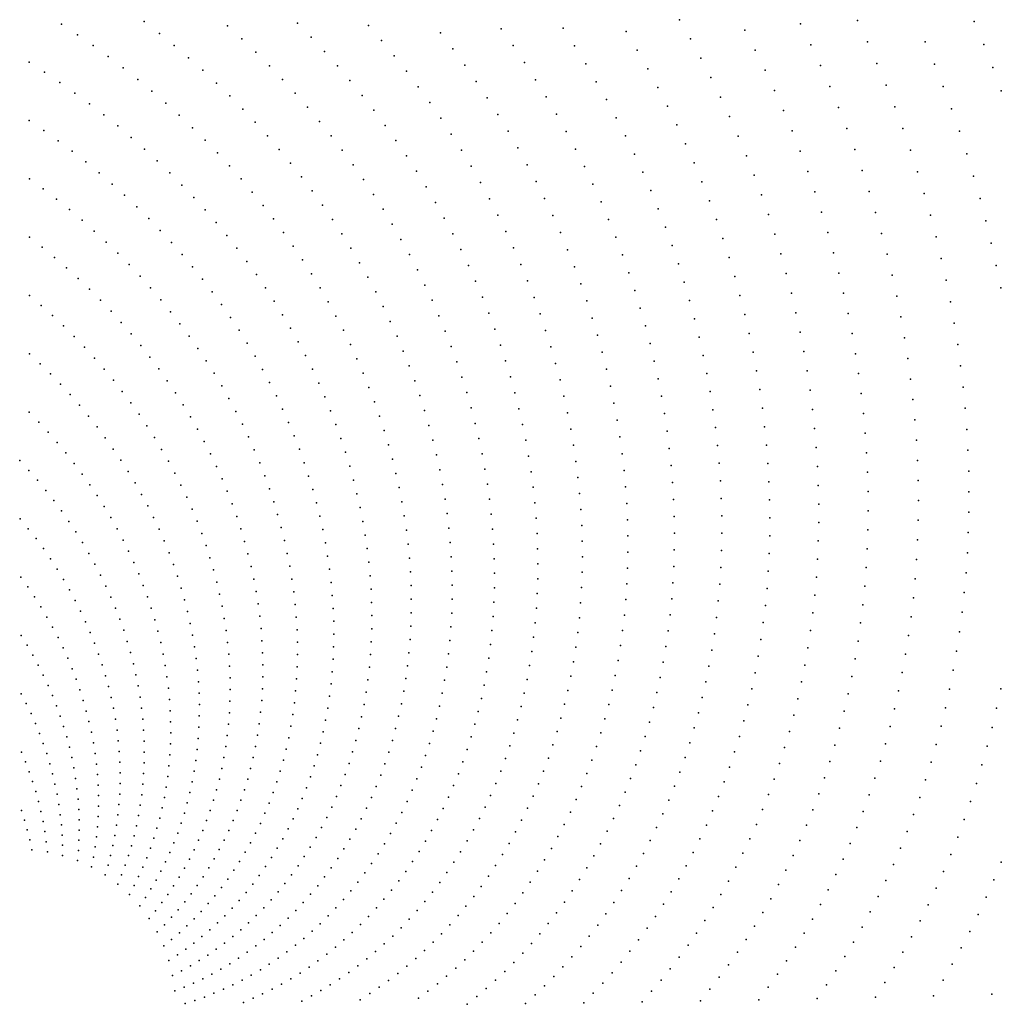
# Model space of a CAD drawing. Header units: metres. Extents: x -51 to 51, y -51 to 51.
# Tile 36 of 46: x -0.01 to 6.34, y 0.01 to 6.38. Entities that reach past the tile are written whole.
import ezdxf

# ---------------------------------------------------------------- set-up
doc = ezdxf.new("R2010")
doc.units = ezdxf.units.M
doc.layers.add('CLASS_2_GROUND', color=7, linetype='CONTINUOUS')
doc.layers.add('CLASS_3_LOW_VEGETATION', color=7, linetype='CONTINUOUS')

msp = doc.modelspace()

# ---------------------------------------------------------------- linework, layer by layer
at = {"layer": 'CLASS_2_GROUND'}
for p in [(0.798538, 6.368129, 54.18), (0.263767, 6.350525, 53.559998), (1.337623, 6.340439, 54.799999), (1.789045, 6.358093, 56.049999), (2.248551, 6.343258, 57.299999), (3.105239, 6.321498, 60.43), (3.505403, 6.324517, 62.309998), (0.367141, 6.282281, 52.93), (0.896533, 6.291443, 53.549999), (1.429925, 6.255654, 54.169998), (1.877539, 6.266787, 55.419998), (2.332767, 6.245565, 56.669998), (2.713782, 6.294951, 58.549999), (0.467911, 6.212404, 52.299999), (0.992179, 6.21328, 52.919998), (2.793256, 6.191041, 57.919998), (3.18229, 6.212362, 59.799999), (3.580088, 6.209927, 61.68), (0.566437, 6.140932, 51.669998), (1.085454, 6.133696, 52.289997), (1.519761, 6.169574, 53.539997), (1.963474, 6.174319, 54.789997), (2.414342, 6.14685, 56.039997), (0.053761, 6.104763, 51.049999), (0.66288, 6.0679, 51.039997), (1.176339, 6.052751, 51.66), (1.607111, 6.082259, 52.91), (2.046838, 6.08075, 54.16), (2.870011, 6.086253, 57.289997), (3.256558, 6.102436, 59.169998), (3.651542, 6.094857, 61.049999), (0.154711, 6.040019, 50.419998), (0.756845, 5.993402, 50.41), (1.692327, 5.993665, 52.279999), (2.127982, 5.986009, 53.529999), (2.493265, 6.047174, 55.41), (3.328039, 5.991784, 58.539997), (0.253683, 5.973616, 49.789997), (1.264995, 5.97046, 51.029999), (2.569889, 5.946441, 54.779999), (2.944042, 5.98065, 56.66), (3.720149, 5.979153, 60.419998), (4.118937, 5.941992, 62.299999), (0.350284, 5.905622, 49.16), (0.848495, 5.917478, 49.779999), (1.351218, 5.886919, 50.399998), (1.774657, 5.904051, 51.649998), (2.20616, 5.890413, 52.899998), (3.0157, 5.87411, 56.029999), (3.39673, 5.880468, 57.91), (3.785907, 5.862879, 59.789997), (0.444672, 5.836084, 48.529999), (0.937989, 5.840155, 49.149998), (1.434814, 5.802227, 49.77), (1.854458, 5.81338, 51.02), (2.643476, 5.845021, 54.149998), (4.181435, 5.820781, 61.669998), (0.537, 5.765044, 47.899998), (1.024947, 5.761544, 48.52), (2.281733, 5.793896, 52.27), (2.714387, 5.742822, 53.52), (3.084259, 5.767058, 55.399998), (3.462981, 5.76834, 57.279999), (3.848819, 5.746099, 59.16), (0.055424, 5.727732, 47.279999), (0.626891, 5.692586, 47.27), (1.109705, 5.681644, 47.889999), (1.516124, 5.716359, 49.139999), (1.931894, 5.721653, 50.389999), (2.354692, 5.696518, 51.639999), (4.241033, 5.699162, 61.039997), (0.150156, 5.66301, 46.649998), (0.714672, 5.618731, 46.639999), (1.594783, 5.629465, 48.509998), (2.006601, 5.629044, 49.759998), (2.782618, 5.639908, 52.889999), (3.150079, 5.659376, 54.77), (3.526081, 5.65588, 56.649998), (3.909229, 5.628635, 58.529999), (0.242555, 5.596746, 46.02), (0.799977, 5.543577, 46.009998), (1.191896, 5.600577, 47.259998), (1.670955, 5.541557, 47.879997), (2.4252, 5.598269, 51.009998), (3.213161, 5.551126, 54.139999), (3.586388, 5.542944, 56.02), (4.297736, 5.577199, 60.41), (0.33294, 5.528985, 45.389999), (1.271679, 5.51837, 46.629997), (2.078747, 5.535556, 49.129997), (2.492907, 5.499351, 50.379997), (2.848166, 5.536337, 52.259998), (3.966446, 5.511026, 57.899998), (4.690785, 5.500453, 62.289997), (0.420946, 5.459797, 44.759998), (0.882961, 5.467159, 45.379997), (1.349207, 5.435039, 46), (1.744794, 5.452644, 47.25), (2.14849, 5.441185, 48.5), (2.911357, 5.431995, 51.629997), (3.273504, 5.442369, 53.509998), (3.643905, 5.429593, 55.389999), (4.351881, 5.454688, 59.779999), (0.056593, 5.350701, 43.509998), (0.506723, 5.38923, 44.129997), (0.96377, 5.389506, 44.75), (1.42413, 5.350722, 45.369999), (1.815956, 5.362886, 46.619999), (2.558147, 5.399677, 49.75), (4.020824, 5.393098, 57.27), (4.740861, 5.373621, 61.66), (0.144762, 5.286018, 42.879997), (0.590412, 5.317322, 43.5), (1.042057, 5.310731, 44.119999), (2.215489, 5.346118, 47.869999), (2.620584, 5.299461, 49.119999), (2.971524, 5.327293, 51), (3.331434, 5.332963, 52.879997), (3.698636, 5.315888, 54.759998), (4.402802, 5.332219, 59.149998), (0.671665, 5.244163, 42.869999), (1.118131, 5.23083, 43.489998), (1.496767, 5.265393, 44.739998), (1.884761, 5.272237, 45.989998), (2.280067, 5.250283, 47.239998), (3.029002, 5.222118, 50.369999), (3.386295, 5.223374, 52.25), (4.072371, 5.274912, 56.639999), (4.788331, 5.24638, 61.029999), (0.230932, 5.219895, 42.25), (0.750786, 5.169767, 42.239998), (1.566781, 5.179201, 44.110001), (1.950876, 5.180867, 45.360001), (2.680542, 5.198606, 48.489998), (3.750902, 5.201663, 54.129997), (4.450849, 5.209593, 58.52), (0.314761, 5.152395, 41.619999), (0.82744, 5.094238, 41.610001), (1.191658, 5.149927, 42.860001), (2.341897, 5.153877, 46.610001), (2.7377, 5.097332, 47.860001), (3.083951, 5.116437, 49.739998), (3.438425, 5.113461, 51.619999), (4.121092, 5.156531, 56.009998), (4.832557, 5.119375, 60.399998), (0.396543, 5.083557, 40.989998), (1.262785, 5.068048, 42.23), (1.634327, 5.092159, 43.48), (2.014459, 5.08878, 44.73), (2.401138, 5.05689, 45.98), (3.800068, 5.087434, 53.5), (4.167303, 5.037761, 55.379997), (4.496028, 5.086871, 57.889999), (0.057084, 4.973672, 39.739998), (0.475945, 5.013459, 40.360001), (0.901771, 5.01761, 40.98), (1.331654, 4.985208, 41.599998), (1.699548, 5.004274, 42.849998), (2.075658, 4.995973, 44.099998), (2.79222, 4.995622, 47.23), (3.136055, 5.010497, 49.110001), (3.487979, 5.00318, 50.989998), (3.846465, 4.973035, 52.869999), (4.873879, 4.992378, 59.77), (5.215941, 5.003793, 62.279999), (0.138861, 4.909037, 39.110001), (0.553106, 4.942146, 39.73), (0.973915, 4.939911, 40.349998), (1.76213, 4.915708, 42.219997), (2.45794, 4.959311, 45.349998), (3.185481, 4.904265, 48.48), (4.210392, 4.91917, 54.75), (4.538352, 4.964115, 57.259998), (0.218482, 4.843075, 38.48), (0.628155, 4.869653, 39.099998), (1.043554, 4.861253, 39.719997), (1.397947, 4.901546, 40.969997), (2.134161, 4.902629, 43.469997), (2.511996, 4.861343, 44.719997), (2.844253, 4.893447, 46.599998), (3.534656, 4.892801, 50.360001), (3.890102, 4.858528, 52.239998), (4.578129, 4.841106, 56.629997), (4.912311, 4.86545, 59.139999), (5.253088, 4.872606, 61.649998), (0.296073, 4.775831, 37.849998), (0.700776, 4.796073, 38.469997), (1.110974, 4.781634, 39.09), (1.461957, 4.817037, 40.34), (1.822368, 4.826413, 41.59), (2.190266, 4.808679, 42.84), (2.893501, 4.79104, 45.969997), (3.232378, 4.797704, 47.849998), (3.578619, 4.782281, 49.73), (4.250683, 4.800567, 54.119999), (0.771249, 4.721423, 37.84), (1.523378, 4.731824, 39.709999), (1.879961, 4.736556, 40.959999), (2.243677, 4.714314, 42.209999), (2.563609, 4.762897, 44.09), (3.930987, 4.743971, 51.610001), (4.614771, 4.718463, 56), (4.947866, 4.738652, 58.509998), (5.287313, 4.741596, 61.02), (0.371319, 4.707378, 37.219997), (1.17587, 4.701175, 38.459999), (2.612485, 4.664187, 43.459999), (2.940262, 4.688285, 45.34), (3.276457, 4.691068, 47.219997), (3.620019, 4.671569, 49.099998), (4.28819, 4.682012, 53.489998), (0.056756, 4.59665, 35.969997), (0.444492, 4.637749, 36.59), (0.839268, 4.645802, 37.209999), (1.23838, 4.619903, 37.829998), (1.582354, 4.645925, 39.079998), (1.935056, 4.646143, 40.329998), (2.294543, 4.619528, 41.579998), (2.984254, 4.58542, 44.709999), (3.969274, 4.629305, 50.98), (4.648597, 4.595967, 55.369999), (4.980842, 4.611742, 57.879997), (5.318631, 4.610824, 60.389999), (0.132282, 4.53207, 35.34), (0.515288, 4.567023, 35.959999), (0.904967, 4.569245, 36.579998), (1.298634, 4.537836, 37.200001), (1.639019, 4.559347, 38.450001), (1.98779, 4.555172, 39.700001), (2.343004, 4.524308, 40.950001), (2.658776, 4.565195, 42.829998), (3.318015, 4.584219, 46.59), (3.658578, 4.560945, 48.469997), (4.322925, 4.563564, 52.860001), (0.205514, 4.466274, 34.709999), (0.583834, 4.495245, 35.329998), (0.968471, 4.49178, 35.950001), (1.693087, 4.472246, 37.82), (2.03788, 4.463821, 39.07), (2.702624, 4.465896, 42.200001), (3.025629, 4.482414, 44.079998), (3.356779, 4.477416, 45.959999), (4.004827, 4.514709, 50.349998), (4.679623, 4.47368, 54.739998), (5.010683, 4.485385, 57.25), (5.347061, 4.480349, 59.759998), (5.688534, 4.457592, 62.27), (0.276573, 4.399315, 34.079998), (0.650252, 4.422451, 34.700001), (1.029493, 4.413521, 35.32), (1.356346, 4.455107, 36.57), (2.388782, 4.428854, 40.32), (3.694589, 4.450244, 47.84), (4.037523, 4.400362, 49.719997), (4.355174, 4.445019, 52.23), (0.345573, 4.331236, 33.450001), (0.714254, 4.348734, 34.07), (1.088295, 4.334464, 34.689999), (1.411782, 4.371694, 35.939999), (1.744831, 4.384578, 37.189999), (2.085602, 4.372025, 38.439999), (2.432154, 4.33308, 39.689999), (2.743758, 4.366514, 41.57), (3.064528, 4.379234, 43.450001), (3.392901, 4.370619, 45.329998), (3.727788, 4.339751, 47.209999), (4.707864, 4.35166, 54.110001), (5.037699, 4.359339, 56.619999), (5.372887, 4.349904, 59.129997), (0.776096, 4.274109, 33.439999), (1.46467, 4.287739, 35.309998), (1.793979, 4.296507, 36.559998), (2.130689, 4.279968, 37.809998), (2.782455, 4.266941, 40.939999), (3.100691, 4.276124, 42.82), (4.067651, 4.286082, 49.09), (4.384402, 4.326964, 51.599998), (5.712391, 4.323366, 61.639999), (0.055901, 4.21963, 32.200001), (0.412231, 4.262111, 32.82), (1.144601, 4.25473, 34.059998), (1.51514, 4.203258, 34.68), (1.840667, 4.20804, 35.93), (2.472859, 4.237193, 39.059998), (3.426523, 4.263783, 44.700001), (3.75833, 4.229412, 46.579998), (4.410906, 4.209195, 50.969997), (4.733597, 4.229677, 53.48), (5.061906, 4.233664, 55.989998), (5.39559, 4.220203, 58.5), (0.124897, 4.155123, 31.57), (0.476794, 4.191972, 32.189999), (0.835504, 4.198678, 32.809998), (1.19854, 4.174345, 33.43), (2.173279, 4.187647, 37.18), (2.511038, 4.141177, 38.43), (2.818461, 4.167402, 40.309998), (3.134392, 4.172955, 42.189999), (3.457394, 4.157172, 44.07), (4.094961, 4.172172, 48.459999), (5.733358, 4.189607, 61.009998), (0.191867, 4.089501, 30.939999), (0.538989, 4.120902, 31.559999), (0.892599, 4.122474, 32.18), (1.250231, 4.093327, 32.799999), (1.563317, 4.11826, 34.049999), (1.885021, 4.119174, 35.299999), (2.213501, 4.095051, 36.549999), (3.786353, 4.11917, 45.950001), (4.434828, 4.091633, 50.34), (4.756318, 4.108366, 52.849998), (5.083327, 4.108417, 55.360001), (5.415466, 4.090978, 57.869999), (0.256541, 4.022829, 30.309999), (0.598932, 4.048942, 30.929998), (0.947496, 4.045526, 31.549999), (1.299416, 4.011808, 32.169998), (1.608945, 4.032897, 33.419998), (1.92679, 4.030083, 34.669998), (2.54682, 4.045011, 37.799999), (2.851917, 4.067874, 39.68), (3.165385, 4.069972, 41.559998), (3.485785, 4.050635, 43.439999), (4.119603, 4.058567, 47.829998), (5.751705, 4.056025, 60.379997), (0.31903, 3.955154, 29.679998), (0.656733, 3.976129, 30.299999), (0.999939, 3.967945, 30.92), (2.251108, 4.002371, 35.919998), (2.579966, 3.948907, 37.169998), (2.882955, 3.968324, 39.049999), (3.193814, 3.967141, 40.93), (3.81162, 4.009312, 45.32), (4.455934, 3.974607, 49.709999), (4.776312, 3.987496, 52.219997), (5.102224, 3.983345, 54.73), (5.432538, 3.962287, 57.239998), (0.379437, 3.886522, 29.049999), (0.712137, 3.902557, 29.67), (1.050166, 3.889729, 30.289999), (1.346341, 3.929769, 31.539999), (1.652274, 3.94713, 32.790001), (1.966225, 3.940708, 34.040001), (2.286354, 3.909531, 35.290001), (3.51146, 3.944441, 42.809998), (3.834395, 3.899664, 44.689999), (4.141717, 3.945197, 47.200001), (5.766953, 3.923377, 59.75), (0.054249, 3.842617, 28.43), (0.765373, 3.82824, 29.039999), (1.390761, 3.847346, 30.91), (1.693059, 3.861115, 32.16), (2.003087, 3.851223, 33.41), (2.610728, 3.852767, 36.540001), (2.911343, 3.868985, 38.419998), (3.21981, 3.864418, 40.299999), (3.534563, 3.838541, 42.18), (4.161078, 3.832372, 46.57), (4.474372, 3.858038, 49.079998), (4.793602, 3.867127, 51.59), (5.118128, 3.859128, 54.099998), (5.446827, 3.834188, 56.610001), (6.104192, 3.86703, 62.259998), (0.116972, 3.77819, 27.799999), (0.437509, 3.817008, 28.42), (1.097931, 3.810998, 29.66), (1.432796, 3.764555, 30.279999), (1.731428, 3.774859, 31.529999), (2.037506, 3.761629, 32.779999), (2.319005, 3.816723, 34.66), (2.638881, 3.756806, 35.91), (2.937332, 3.769738, 37.790001), (3.243149, 3.762058, 39.669998), (3.854456, 3.790515, 44.059998), (5.779382, 3.791371, 59.119999), (0.177428, 3.712763, 27.17), (0.493469, 3.746642, 27.789999), (0.816199, 3.753279, 28.41), (1.143352, 3.731776, 29.029999), (2.349192, 3.723937, 34.029999), (3.555224, 3.732882, 41.549999), (4.177944, 3.719896, 45.939999), (4.49028, 3.741847, 48.450001), (4.808322, 3.747166, 50.959999), (5.131312, 3.735511, 53.469997), (5.458587, 3.706404, 55.98), (6.114752, 3.730734, 61.629997), (0.235831, 3.646382, 26.539999), (0.547075, 3.675509, 27.16), (0.864725, 3.677708, 27.779999), (1.186537, 3.652086, 28.4), (1.472562, 3.681411, 29.65), (1.767497, 3.688368, 30.9), (2.069601, 3.671917, 32.149998), (2.377036, 3.631157, 33.399998), (2.664556, 3.661001, 35.279999), (2.960704, 3.670816, 37.16), (3.264081, 3.659918, 39.040001), (3.871945, 3.681806, 43.43), (5.789018, 3.660066, 58.489998), (0.291941, 3.579113, 25.91), (0.598432, 3.603649, 26.529999), (0.911057, 3.601555, 27.15), (1.22726, 3.572053, 27.769999), (1.509831, 3.598057, 29.019999), (1.801042, 3.601803, 30.269999), (2.099152, 3.582272, 31.519999), (2.981592, 3.572186, 36.529999), (3.573232, 3.627738, 40.919998), (3.88699, 3.573473, 42.799999), (4.192105, 3.608077, 45.309998), (4.503446, 3.626362, 47.82), (4.820266, 3.627964, 50.329998), (5.141802, 3.612552, 52.84), (5.467383, 3.579658, 55.349998), (6.122248, 3.595565, 61), (-0.006354, 3.528994, 25.289999), (0.345913, 3.511001, 25.279999), (0.647639, 3.5311, 25.9), (0.954967, 3.524932, 26.519999), (1.544829, 3.51446, 28.389999), (1.832292, 3.515111, 29.639999), (2.402324, 3.538584, 32.77), (2.687876, 3.565326, 34.649998), (3.282396, 3.558252, 38.41), (3.58883, 3.522945, 40.290001), (4.514121, 3.511364, 47.189999), (4.829684, 3.509282, 49.700001), (5.795887, 3.529516, 57.860001), (0.052048, 3.465609, 24.66), (0.397678, 3.442104, 24.65), (0.694524, 3.457942, 25.269999), (0.996669, 3.447836, 25.889999), (1.265741, 3.491661, 27.139999), (2.12639, 3.492619, 30.889999), (2.425287, 3.446126, 32.139999), (2.708635, 3.470001, 34.02), (3.000119, 3.473814, 35.899998), (3.298229, 3.457018, 37.779999), (3.899393, 3.465808, 42.169998), (4.203701, 3.496844, 44.68), (5.149623, 3.490305, 52.209999), (5.473475, 3.453672, 54.719997), (6.126943, 3.461206, 60.369999), (0.108316, 3.401276, 24.029999), (0.739083, 3.384236, 24.639999), (1.301766, 3.411042, 26.51), (1.577343, 3.430768, 27.76), (1.861038, 3.42846, 29.01), (2.151111, 3.403146, 30.26), (2.727063, 3.374915, 33.389999), (3.016089, 3.375936, 35.27), (3.601821, 3.418778, 39.66), (4.212861, 3.386123, 44.049999), (4.52211, 3.397184, 46.559998), (4.836382, 3.391469, 49.07), (5.800228, 3.399425, 57.23), (0.162436, 3.336048, 23.4), (0.447225, 3.372476, 24.019999), (1.035948, 3.370384, 25.26), (1.335445, 3.330215, 25.879999), (1.607488, 3.346992, 27.129999), (1.887398, 3.341852, 28.379999), (2.173434, 3.313843, 29.629999), (2.445726, 3.353986, 31.51), (3.311701, 3.356168, 37.149998), (3.612338, 3.315181, 39.029999), (3.909391, 3.358627, 41.540001), (5.155008, 3.36851, 51.579998), (5.476893, 3.328502, 54.09), (6.128866, 3.327714, 59.739998), (0.214393, 3.269979, 22.769999), (0.494495, 3.302181, 23.389999), (0.781416, 3.310014, 24.01), (1.072961, 3.292586, 24.629999), (1.366881, 3.249194, 25.25), (1.63537, 3.263137, 26.5), (1.911481, 3.255283, 27.75), (2.463765, 3.262148, 30.879999), (2.742969, 3.280289, 32.759998), (3.029728, 3.278421, 34.639999), (3.322626, 3.255958, 36.52), (3.9168, 3.252223, 40.91), (4.219398, 3.276224, 43.419998), (4.527552, 3.283737, 45.93), (4.8406, 3.274284, 48.439999), (5.157567, 3.247851, 50.950001), (5.801645, 3.270554, 56.599998), (0.264127, 3.203129, 22.139999), (0.539581, 3.231258, 22.76), (0.821466, 3.235342, 23.379999), (1.107656, 3.214514, 24), (2.193473, 3.224698, 29), (2.756477, 3.186096, 32.130001), (3.620502, 3.212097, 38.399998), (5.477664, 3.204202, 53.459999), (6.12805, 3.195142, 59.109997), (-0.002837, 3.151999, 21.52), (0.311724, 3.135543, 21.51), (0.582425, 3.159771, 22.129999), (0.85923, 3.160277, 22.75), (1.140035, 3.136222, 23.369999), (1.395927, 3.168096, 24.619999), (1.660797, 3.179359, 25.869999), (1.933097, 3.168924, 27.119999), (2.21104, 3.1359, 28.369999), (2.479515, 3.170588, 30.25), (3.040853, 3.181511, 34.009998), (3.331228, 3.156239, 35.889999), (3.921752, 3.14653, 40.279999), (4.223543, 3.166944, 42.790001), (4.530569, 3.170938, 45.299999), (4.842161, 3.158075, 47.809998), (5.157541, 3.128066, 50.32), (5.800384, 3.142603, 55.969997), (0.04912, 3.088609, 20.889999), (0.357124, 3.06728, 20.879999), (0.62302, 3.087774, 21.5), (0.894706, 3.084874, 22.119999), (1.170053, 3.057786, 22.74), (1.422592, 3.086978, 23.99), (1.683925, 3.095638, 25.24), (1.952454, 3.082714, 26.49), (2.492798, 3.079513, 29.619999), (2.7677, 3.092303, 31.5), (3.04959, 3.085165, 33.380001), (3.337333, 3.057267, 35.259998), (3.626137, 3.109801, 37.77), (4.225124, 3.058591, 42.16), (4.530993, 3.059117, 44.669998), (5.476009, 3.08049, 52.829998), (6.124711, 3.063172, 58.48), (0.098993, 3.02438, 20.26), (0.400319, 2.998395, 20.25), (0.661361, 3.015323, 20.869999), (0.927848, 3.009203, 21.49), (1.446978, 3.005853, 23.359999), (1.704715, 3.012054, 24.609999), (1.969375, 2.996825, 25.859999), (2.226347, 3.047369, 27.74), (2.776466, 2.999134, 30.869999), (3.629462, 3.008122, 37.139999), (3.924363, 3.04148, 39.649998), (4.841199, 3.042748, 47.18), (5.155054, 3.009051, 49.689999), (5.796477, 3.015627, 55.34), (0.14672, 2.959365, 19.629999), (0.4413, 2.928942, 19.619999), (0.697401, 2.942483, 20.24), (0.95875, 2.933291, 20.859999), (1.197809, 2.979224, 22.109999), (2.239219, 2.959294, 27.109999), (2.503823, 2.988824, 28.99), (3.056052, 2.989343, 32.75), (3.341067, 2.958994, 34.630001), (3.924475, 2.937364, 39.02), (4.224272, 2.951091, 41.529999), (4.529042, 2.948049, 44.040001), (5.471574, 2.958087, 52.199997), (6.118502, 2.932604, 57.849998), (0.19229, 2.893618, 19), (0.731228, 2.86929, 19.609999), (1.223261, 2.90061, 21.48), (1.469046, 2.924796, 22.73), (1.723179, 2.928661, 23.98), (1.984015, 2.911222, 25.23), (2.249771, 2.871661, 26.48), (2.512425, 2.898727, 28.359999), (2.782985, 2.906471, 30.24), (3.060076, 2.894284, 32.119999), (3.630317, 2.907335, 36.509998), (4.837833, 2.928207, 46.549999), (5.149948, 2.891172, 49.059998), (5.789958, 2.889678, 54.709999), (0.235691, 2.827193, 18.369999), (0.480017, 2.858983, 18.99), (0.987366, 2.857208, 20.23), (1.246414, 2.821999, 20.85), (1.488805, 2.843864, 22.1), (1.73933, 2.845515, 23.35), (1.996342, 2.82599, 24.6), (2.518717, 2.809198, 27.73), (2.787097, 2.814536, 29.609999), (3.342541, 2.861367, 34), (3.628824, 2.80738, 35.880001), (3.922296, 2.833993, 38.389999), (4.221102, 2.844364, 40.899998), (4.524566, 2.838061, 43.41), (4.831912, 2.814798, 45.919998), (5.464587, 2.836712, 51.57), (6.10965, 2.803118, 57.219997), (-0.000042, 2.775, 17.75), (0.276871, 2.760148, 17.74), (0.516554, 2.78856, 18.359999), (0.762795, 2.795809, 18.98), (1.013701, 2.781009, 19.6), (1.267276, 2.743446, 20.219999), (1.506266, 2.763109, 21.469999), (1.753181, 2.76267, 22.719999), (2.006375, 2.74118, 23.969999), (2.258107, 2.784453, 25.849998), (3.061867, 2.799852, 31.49), (3.341604, 2.764643, 33.369999), (4.215466, 2.738718, 40.27), (5.142352, 2.774323, 48.43), (5.781026, 2.764454, 54.079998), (0.045567, 2.711617, 17.119999), (0.315908, 2.692531, 17.109999), (0.550861, 2.717735, 17.73), (0.792102, 2.722095, 18.35), (1.037758, 2.704749, 18.969999), (1.521399, 2.682611, 20.84), (1.764705, 2.680205, 22.09), (2.264114, 2.697828, 25.219999), (2.522805, 2.720212, 27.099998), (2.788917, 2.723297, 28.98), (3.061277, 2.706286, 30.859999), (3.625093, 2.708196, 35.25), (3.91768, 2.731659, 37.759998), (4.517687, 2.729065, 42.779999), (4.823645, 2.702277, 45.289997), (5.455166, 2.716249, 50.939999), (6.09819, 2.674764, 56.59), (0.089003, 2.647505, 16.49), (0.352751, 2.624399, 16.48), (0.582935, 2.646561, 17.1), (0.81915, 2.648203, 17.719999), (1.059503, 2.6285, 18.34), (1.285815, 2.665025, 19.59), (2.01409, 2.656878, 23.34), (2.267818, 2.611835, 24.59), (2.524543, 2.631975, 26.469999), (2.788552, 2.632718, 28.349998), (3.05842, 2.613541, 30.23), (3.338456, 2.668668, 32.739998), (3.910747, 2.63029, 37.130001), (4.207568, 2.633946, 39.639999), (4.508517, 2.620972, 42.149998), (5.13238, 2.658397, 47.799999), (5.769373, 2.640712, 53.449997), (0.130338, 2.582713, 15.86), (0.387394, 2.555807, 15.849999), (0.612776, 2.575095, 16.469999), (0.843903, 2.574201, 17.09), (1.079024, 2.552283, 17.709999), (1.302124, 2.586753, 18.959999), (1.534301, 2.602376, 20.209999), (1.774003, 2.59812, 21.459999), (2.019588, 2.573074, 22.709999), (3.332959, 2.573695, 32.110001), (3.618986, 2.610054, 34.619999), (4.812894, 2.590986, 44.66), (5.443174, 2.59708, 50.309998), (6.084158, 2.547594, 55.959999), (0.16952, 2.517299, 15.23), (0.419833, 2.48681, 15.219999), (0.640343, 2.503401, 15.839999), (0.866444, 2.500118, 16.459999), (1.316173, 2.508701, 18.33), (1.544943, 2.522482, 19.58), (1.78105, 2.516496, 20.83), (2.022848, 2.48985, 22.08), (2.269321, 2.526459, 23.959999), (2.524118, 2.544383, 25.84), (2.785863, 2.54302, 27.719999), (3.053402, 2.521574, 29.599998), (3.610697, 2.512782, 33.989998), (3.901606, 2.529816, 36.5), (4.197275, 2.530353, 39.009998), (4.496929, 2.514109, 41.52), (5.119901, 2.543757, 47.169998), (5.75521, 2.518151, 52.82), (0.20654, 2.451314, 14.599999), (0.665716, 2.431515, 15.21), (0.886739, 2.426022, 15.83), (1.096289, 2.47617, 17.08), (1.327972, 2.430924, 17.699999), (1.553342, 2.442981, 18.949999), (1.785863, 2.435384, 20.199999), (2.268607, 2.441785, 23.33), (2.521397, 2.45764, 25.209999), (2.781035, 2.454084, 27.09), (3.046093, 2.430622, 28.969999), (3.325227, 2.479671, 31.48), (3.890132, 2.430523, 35.869999), (4.184704, 2.42786, 38.379997), (4.799781, 2.480829, 44.029999), (5.105109, 2.43014, 46.539997), (5.428734, 2.479089, 49.68), (6.06774, 2.421287, 55.329998), (0.002086, 2.397999, 13.98), (0.24139, 2.384815, 13.969999), (0.450026, 2.417469, 14.589999), (0.688856, 2.3595, 14.58), (1.111306, 2.400213, 16.449999), (1.559513, 2.363926, 18.32), (2.023891, 2.407258, 21.449999), (2.265698, 2.357862, 22.699999), (2.516523, 2.371682, 24.58), (2.773944, 2.366126, 26.459999), (3.315364, 2.386543, 30.849998), (3.600098, 2.416649, 33.360001), (4.48311, 2.408246, 40.889999), (4.784413, 2.371706, 43.399998), (5.411953, 2.362158, 49.049999), (5.738574, 2.396818, 52.189999), (0.041299, 2.334635, 13.349999), (0.274028, 2.317858, 13.34), (0.478047, 2.347826, 13.96), (0.904792, 2.351968, 15.2), (1.124085, 2.324469, 15.82), (1.337537, 2.353475, 17.07), (1.788462, 2.354836, 19.57), (2.02274, 2.325349, 20.82), (3.036676, 2.340546, 28.34), (3.303252, 2.294561, 30.219999), (3.587303, 2.321591, 32.73), (3.876509, 2.332221, 35.239998), (4.16996, 2.326384, 37.75), (4.466947, 2.303706, 40.259998), (5.087888, 2.317904, 45.91), (6.048667, 2.296634, 54.699997), (0.078364, 2.270648, 12.719999), (0.304538, 2.250488, 12.71), (0.503857, 2.277941, 13.33), (0.709768, 2.287412, 13.95), (0.920611, 2.278009, 14.57), (1.134605, 2.249007, 15.19), (1.344846, 2.276428, 16.440001), (1.56344, 2.285392, 17.690001), (1.788834, 2.274931, 18.939999), (2.019384, 2.244203, 20.189999), (2.260621, 2.27474, 22.07), (2.509484, 2.286595, 23.949999), (2.764695, 2.279112, 25.83), (3.025035, 2.251578, 27.709999), (3.860626, 2.235194, 34.610001), (4.766679, 2.263957, 42.77), (5.392722, 2.246666, 48.419998), (5.719501, 2.276762, 51.559998), (0.113307, 2.206092, 12.09), (0.332828, 2.182771, 12.08), (0.527455, 2.20787, 12.7), (0.728456, 2.215305, 13.32), (0.934172, 2.204214, 13.94), (1.142948, 2.173846, 14.559999), (1.349986, 2.199795, 15.809999), (1.565211, 2.207385, 17.059999), (1.787069, 2.195665, 18.309999), (2.253368, 2.192503, 21.439999), (2.500308, 2.202427, 23.32), (2.753387, 2.193003, 25.199999), (3.289068, 2.203569, 29.59), (3.572414, 2.227546, 32.099998), (4.152933, 2.226228, 37.119999), (4.448553, 2.200397, 39.629997), (5.068353, 2.20694, 45.279999), (6.027136, 2.173311, 54.07), (0.146101, 2.141021, 11.46), (0.358946, 2.114753, 11.45), (0.548827, 2.137671, 12.07), (0.744908, 2.143239, 12.69), (0.945553, 2.130608, 13.309999), (1.352939, 2.123648, 15.179999), (1.564812, 2.12998, 16.43), (1.783156, 2.117115, 17.68), (2.013918, 2.16381, 19.559999), (2.244035, 2.11113, 20.809999), (2.488992, 2.119264, 22.689999), (2.739944, 2.107974, 24.57), (3.011276, 2.163673, 27.08), (3.272706, 2.113815, 28.959999), (3.555325, 2.134778, 31.469999), (3.842592, 2.139368, 33.98), (4.133799, 2.127184, 36.489998), (4.746757, 2.157335, 42.139999), (5.371221, 2.132331, 47.789997), (5.698097, 2.157856, 50.93), (0.176725, 2.07549, 10.83), (0.382858, 2.046495, 10.82), (0.568008, 2.06739, 11.44), (0.759165, 2.071257, 12.059999), (0.954729, 2.05726, 12.679999), (1.149092, 2.099056, 13.929999), (1.353722, 2.048039, 14.549999), (1.562262, 2.053226, 15.799999), (1.777118, 2.039332, 17.049999), (2.00633, 2.084248, 18.93), (2.995495, 2.076785, 26.449999), (3.536204, 2.043114, 30.84), (3.822506, 2.04467, 33.349998), (4.428029, 2.098228, 39), (4.72455, 2.052178, 41.509998), (5.046606, 2.09714, 44.649998), (5.674327, 2.040322, 50.299999), (6.003185, 2.051367, 53.439999), (6.333879, 2.052058, 56.579998), (0.003563, 2.020997, 10.21), (0.205203, 2.00955, 10.2), (0.404595, 1.978046, 10.19), (0.584985, 1.997086, 10.809999), (0.771202, 1.999424, 11.429999), (0.961713, 1.984221, 12.05), (1.153052, 2.02469, 13.299999), (1.557584, 1.977175, 15.17), (1.996649, 2.005565, 18.299999), (2.232615, 2.030703, 20.18), (2.475631, 2.037077, 22.059999), (2.724404, 2.02407, 23.939999), (2.977596, 1.991143, 25.82), (3.254272, 2.025242, 28.33), (4.112461, 2.029548, 35.860001), (4.40528, 1.997517, 38.369999), (5.022554, 1.988858, 44.02), (5.347352, 2.019526, 47.16), (0.036364, 1.957662, 9.58), (0.231501, 1.943259, 9.57), (0.599748, 1.926818, 10.179999), (0.78106, 1.927782, 10.8), (0.966504, 1.911553, 11.42), (1.15483, 1.950809, 12.67), (1.352354, 1.973019, 13.92), (1.76898, 1.962365, 16.42), (1.984901, 1.927812, 17.67), (2.219138, 1.951269, 19.549999), (2.460225, 1.955951, 21.43), (2.706862, 1.941252, 23.309999), (3.23386, 1.937796, 27.699999), (3.514961, 1.952815, 30.209999), (3.800277, 1.95138, 32.719997), (4.089025, 1.933237, 35.23), (4.700165, 1.948383, 40.879997), (5.648173, 1.924377, 49.669998), (5.976855, 1.930847, 52.809998), (6.307212, 1.926941, 55.949997), (0.067051, 1.893813, 8.95), (0.255644, 1.876668, 8.94), (0.424141, 1.909461, 9.559999), (0.612334, 1.856629, 9.55), (0.788719, 1.856398, 10.17), (1.154474, 1.877447, 12.04), (1.348827, 1.898659, 13.29), (1.550772, 1.9019, 14.54), (1.758739, 1.886287, 15.79), (1.971087, 1.851062, 17.039999), (2.203634, 1.872875, 18.92), (2.442804, 1.875929, 20.799999), (2.68732, 1.859607, 22.68), (2.957708, 1.906652, 25.189999), (3.211384, 1.851719, 27.07), (3.491698, 1.863816, 29.58), (3.776064, 1.859306, 32.09), (4.380472, 1.898036, 37.739998), (4.996363, 1.88183, 43.389999), (5.321226, 1.908131, 46.529999), (0.095588, 1.829505, 8.32), (0.277616, 1.809832, 8.309999), (0.441485, 1.840799, 8.929999), (0.622721, 1.786584, 8.92), (0.79422, 1.78531, 9.54), (0.969146, 1.839293, 10.79), (1.151986, 1.804663, 11.41), (1.343235, 1.824959, 12.66), (1.541909, 1.827402, 13.91), (1.74648, 1.811095, 15.16), (2.186107, 1.795599, 18.289999), (2.423401, 1.797058, 20.17), (2.935836, 1.823404, 24.559999), (4.063586, 1.838171, 34.599998), (4.353525, 1.800096, 37.110001), (4.673699, 1.84585, 40.25), (5.292938, 1.798029, 45.899998), (5.619798, 1.809723, 49.039997), (5.948297, 1.811433, 52.18), (6.278146, 1.803304, 55.32), (0.121997, 1.764788, 7.69), (0.297401, 1.742807, 7.68), (0.456658, 1.772107, 8.3), (0.969639, 1.7675, 10.16), (1.147372, 1.732519, 10.78), (1.335529, 1.752019, 12.03), (1.530991, 1.753753, 13.28), (1.732202, 1.736861, 14.53), (1.955295, 1.775303, 16.41), (2.166646, 1.719419, 17.66), (2.402025, 1.719417, 19.539999), (2.665811, 1.779178, 22.049999), (2.912016, 1.74144, 23.93), (3.186999, 1.766855, 26.439999), (3.466506, 1.776052, 28.949999), (3.749791, 1.768723, 31.459999), (4.036068, 1.744639, 33.969997), (4.645076, 1.744909, 39.619999), (4.967954, 1.776405, 42.759998), (0.146257, 1.699719, 7.06), (0.315028, 1.675644, 7.05), (0.469638, 1.703446, 7.67), (0.630945, 1.716726, 8.29), (0.79756, 1.714579, 8.91), (0.967987, 1.696234, 9.53), (1.140682, 1.661045, 10.15), (1.325774, 1.679858, 11.4), (1.518044, 1.681002, 12.65), (1.715934, 1.663632, 13.9), (1.937526, 1.700611, 15.78), (2.642373, 1.700009, 21.42), (2.886284, 1.660802, 23.299999), (3.16063, 1.683442, 25.809999), (3.439313, 1.689777, 28.32), (3.721557, 1.679555, 30.83), (4.324539, 1.703605, 36.48), (4.937429, 1.672472, 42.129997), (5.262417, 1.689586, 45.27), (5.589127, 1.696744, 48.41), (5.917325, 1.693898, 51.549999), (6.246724, 1.681194, 54.689999), (0.004353, 1.643994, 6.44), (0.168352, 1.634352, 6.43), (0.33047, 1.608401, 6.42), (0.480455, 1.634864, 7.04), (0.637002, 1.647114, 7.66), (0.79874, 1.644262, 8.28), (0.964235, 1.625531, 8.9), (1.313969, 1.608545, 10.77), (1.503082, 1.609208, 12.02), (1.91781, 1.627031, 15.15), (2.145254, 1.644413, 17.029999), (2.378763, 1.642976, 18.91), (2.617015, 1.622181, 20.789999), (3.132399, 1.601375, 25.18), (3.410265, 1.604822, 27.689999), (4.006621, 1.652436, 33.34), (4.293605, 1.608471, 35.849998), (4.614449, 1.645317, 38.989998), (0.030767, 1.580701, 5.81), (0.188305, 1.568739, 5.8), (0.343756, 1.541127, 5.79), (0.489103, 1.566416, 6.41), (0.64089, 1.577805, 7.03), (0.797802, 1.574401, 7.65), (0.958375, 1.555457, 8.27), (1.13191, 1.59031, 9.52), (1.300163, 1.538107, 10.139999), (1.48616, 1.538392, 11.389999), (1.697706, 1.591453, 13.27), (1.896181, 1.554606, 14.52), (2.121967, 1.570623, 16.4), (2.353624, 1.567813, 18.279999), (2.589828, 1.545655, 20.16), (2.85868, 1.581531, 22.67), (3.691449, 1.59173, 30.199999), (3.975183, 1.561846, 32.709999), (4.581754, 1.547396, 38.360001), (4.90488, 1.569923, 41.5), (5.229811, 1.582522, 44.639999), (5.556264, 1.585313, 47.779999), (5.8841, 1.57792, 50.919998), (6.212986, 1.560652, 54.059998), (0.05506, 1.517001, 5.18), (0.206094, 1.502935, 5.17), (0.354872, 1.47388, 5.16), (0.495584, 1.498159, 5.78), (0.642646, 1.508843, 6.4), (0.794736, 1.505058, 7.02), (0.950453, 1.486047, 7.64), (1.121104, 1.520344, 8.889999), (1.284372, 1.468601, 9.51), (1.467293, 1.468614, 10.76), (1.677537, 1.520384, 12.639999), (1.87265, 1.483409, 13.889999), (2.096819, 1.498092, 15.77), (2.326645, 1.493971, 17.65), (2.560822, 1.470511, 19.529999), (2.829218, 1.503709, 22.039999), (3.102317, 1.520741, 24.549999), (3.379301, 1.521433, 27.059999), (3.65941, 1.505514, 29.57), (3.941848, 1.472786, 32.079998), (4.260665, 1.514997, 35.219997), (4.870249, 1.469097, 40.869999), (5.195064, 1.477198, 44.009998), (5.521297, 1.475301, 47.149998), (0.077215, 1.45295, 4.55), (0.221727, 1.436994, 4.54), (0.363832, 1.406711, 4.53), (0.499915, 1.430144, 5.15), (0.642265, 1.440286, 5.77), (0.789584, 1.436272, 6.39), (0.940477, 1.417358, 7.01), (1.108276, 1.451207, 8.26), (1.655482, 1.450441, 12.009999), (1.847298, 1.413424, 13.259999), (2.069824, 1.426892, 15.139999), (2.297863, 1.421489, 17.02), (2.797986, 1.42729, 21.41), (3.070426, 1.44158, 23.92), (3.346514, 1.439546, 26.43), (3.625575, 1.420719, 28.939999), (4.225856, 1.422961, 34.59), (4.547088, 1.451043, 37.73), (5.848711, 1.463362, 50.289997), (6.177068, 1.441347, 53.43), (0.097232, 1.3886, 3.92), (0.235204, 1.370971, 3.91), (0.370634, 1.339676, 3.9), (0.502104, 1.362423, 4.52), (0.639768, 1.372185, 5.14), (0.782347, 1.368104, 5.76), (0.928464, 1.349444, 6.38), (1.093439, 1.382953, 7.63), (1.266611, 1.400086, 8.88), (1.446501, 1.39993, 10.13), (1.631553, 1.381695, 11.38), (1.820135, 1.344722, 12.63), (2.041065, 1.357003, 14.509999), (2.267295, 1.350442, 16.389999), (2.530036, 1.396789, 18.9), (2.764999, 1.352355, 20.779999), (3.036744, 1.363975, 23.289999), (3.311987, 1.359096, 25.799999), (3.589899, 1.337606, 28.309999), (3.906702, 1.385175, 31.449999), (4.510535, 1.356161, 37.099998), (4.833674, 1.369735, 40.239998), (5.158271, 1.373493, 43.379997), (5.484176, 1.367087, 46.52), (5.811107, 1.350625, 49.66), (0.115108, 1.324006, 3.29), (0.246531, 1.304916, 3.28), (0.502163, 1.29505, 3.89), (0.635171, 1.304592, 4.51), (0.773054, 1.300598, 5.13), (0.914443, 1.282349, 5.75), (1.076643, 1.315614, 7), (1.246933, 1.332586, 8.25), (1.423838, 1.33236, 9.5), (1.605803, 1.314162, 10.75), (1.791198, 1.277345, 12), (2.010555, 1.288493, 13.88), (2.235024, 1.280798, 15.759999), (2.49751, 1.324527, 18.27), (2.7303, 1.278941, 20.15), (3.001357, 1.287871, 22.66), (3.275697, 1.280272, 25.17), (3.8697, 1.299287, 30.82), (4.189133, 1.33266, 33.959999), (6.13883, 1.324075, 52.799999), (0.004481, 1.266992, 2.67), (0.130844, 1.25922, 2.66), (0.255701, 1.238887, 2.65), (0.375288, 1.272827, 3.27), (0.500105, 1.228076, 3.26), (0.628493, 1.237554, 3.88), (0.761717, 1.23381, 4.5), (0.898439, 1.216121, 5.12), (1.057897, 1.249249, 6.37), (1.225344, 1.266166, 7.62), (1.399315, 1.265972, 8.87), (1.578249, 1.247909, 10.12), (1.760515, 1.211344, 11.37), (1.978332, 1.221403, 13.25), (2.201067, 1.21263, 15.13), (2.463267, 1.253799, 17.639999), (2.964286, 1.21335, 22.029999), (3.552469, 1.256099, 27.68), (3.830969, 1.214923, 30.189999), (4.150585, 1.244, 33.329998), (4.472056, 1.263061, 36.469997), (4.795112, 1.272173, 39.610001), (5.119516, 1.271291, 42.75), (5.445032, 1.260375, 45.889999), (5.771385, 1.239569, 49.029999), (0.024503, 1.203751, 2.04), (0.144433, 1.194298, 2.03), (0.262724, 1.172936, 2.02), (0.377807, 1.206216, 2.64), (0.495946, 1.161553, 2.63), (0.619745, 1.171128, 3.25), (0.748362, 1.167786, 3.87), (0.880478, 1.150808, 4.49), (1.037235, 1.1839, 5.74), (1.201897, 1.200852, 6.99), (1.372985, 1.200786, 8.24), (1.548943, 1.182953, 9.49), (1.728143, 1.146733, 10.74), (1.944429, 1.155786, 12.62), (2.427386, 1.184568, 17.01), (2.693929, 1.207084, 19.52), (3.237691, 1.20311, 24.539999), (3.513368, 1.176126, 27.049999), (4.110293, 1.156892, 32.700001), (4.431775, 1.171507, 35.84), (4.754653, 1.176297, 38.98), (5.078764, 1.170941, 42.119999), (5.403833, 1.155538, 45.259998), (6.098412, 1.208499, 52.169998), (0.042397, 1.140212, 1.41), (0.15588, 1.129292, 1.4), (0.267607, 1.107117, 1.39), (0.378196, 1.139899, 2.01), (0.489698, 1.095534, 2), (0.608948, 1.105362, 2.62), (0.733011, 1.102575, 3.24), (0.860584, 1.086458, 3.86), (1.014687, 1.119612, 5.11), (1.176608, 1.136702, 6.36), (1.344872, 1.136856, 7.61), (1.517913, 1.119346, 8.86), (1.694111, 1.083563, 10.11), (1.908901, 1.091648, 11.99), (2.165465, 1.145976, 14.5), (2.389889, 1.116905, 16.379999), (2.655912, 1.136859, 18.889999), (2.925574, 1.140446, 21.4), (3.19805, 1.127544, 23.91), (3.472564, 1.097937, 26.42), (3.790477, 1.132352, 29.559999), (5.729622, 1.130057, 48.399998), (6.05586, 1.094659, 51.539997), (0.058164, 1.07643, 0.78), (0.165183, 1.064257, 0.77), (0.270356, 1.041481, 0.76), (0.376467, 1.073926, 1.38), (0.481377, 1.03007, 1.37), (0.596126, 1.040305, 1.99), (0.715691, 1.038223, 2.61), (0.838791, 1.023112, 3.23), (0.990286, 1.056426, 4.48), (1.149518, 1.073749, 5.73), (1.315001, 1.074232, 6.98), (1.485188, 1.05714, 8.23), (1.65845, 1.021885, 9.48), (1.871783, 1.029041, 11.36), (2.12826, 1.08087, 13.87), (2.350818, 1.050847, 15.75), (2.61633, 1.068221, 18.26), (2.885265, 1.069195, 20.77), (3.156801, 1.053657, 23.279999), (3.430172, 1.021353, 25.789999), (3.748309, 1.051489, 28.93), (4.068228, 1.071621, 32.07), (4.389662, 1.081805, 35.209999), (4.712377, 1.082, 38.349998), (5.036135, 1.07217, 41.489998), (5.360665, 1.052444, 44.629997), (5.685795, 1.02248, 47.77), (0.071798, 1.012457, 0.15), (0.172347, 0.999246, 0.14), (0.270976, 0.976084, 0.13), (0.372633, 1.00835, 0.75), (0.471, 0.965213, 0.74), (0.581295, 0.976008, 1.36), (0.696422, 0.974782, 1.98), (0.815118, 0.960824, 2.6), (0.964056, 0.994395, 3.85), (1.120653, 1.012046, 5.1), (1.283428, 1.012936, 6.35), (1.450823, 0.996349, 7.6), (1.621216, 0.961708, 8.849999), (1.833106, 0.968014, 10.73), (2.0492, 0.955458, 12.61), (2.089478, 1.017379, 13.24), (2.310218, 0.986425, 15.12), (2.575206, 1.001241, 17.629999), (2.843388, 0.999671, 20.139999), (3.113988, 0.981482, 22.65), (3.704541, 0.972255, 28.299999), (4.024506, 0.987972, 31.439999), (4.345805, 0.993854, 34.579998), (4.668262, 0.989607, 37.719997), (4.991608, 0.975321, 40.860001), (6.011252, 0.982409, 50.91), (0.366706, 0.943224, 0.12), (0.458586, 0.901011, 0.11), (0.564481, 0.912519, 0.73), (0.675235, 0.912295, 1.35), (0.7896, 0.899634, 1.97), (0.936032, 0.933557, 3.22), (1.057748, 0.892539, 3.84), (1.090051, 0.951629, 4.47), (1.215284, 0.894521, 5.09), (1.250175, 0.95302, 5.72), (1.414841, 0.937035, 6.97), (1.582436, 0.903094, 8.22), (1.79293, 0.908572, 10.099999), (2.007433, 0.895218, 11.98), (2.268119, 0.923708, 14.49), (2.532586, 0.935954, 17), (2.800021, 0.931819, 19.51), (3.069657, 0.91105, 22.02), (3.386175, 0.946614, 25.16), (3.659157, 0.894909, 27.67), (3.979111, 0.906224, 30.809999), (4.300276, 0.907554, 33.950001), (4.622416, 0.898864, 37.09), (5.315606, 0.950969, 44), (5.640016, 0.916525, 47.139999), (6.336798, 0.932214, 54.049999), (0.545705, 0.849886, 0.1), (0.652152, 0.850812, 0.72), (0.762267, 0.839587, 1.34), (0.906249, 0.873953, 2.59), (1.02378, 0.834815, 3.21), (1.178793, 0.837474, 4.46), (1.377296, 0.87921, 6.34), (1.542166, 0.846053, 7.59), (1.751282, 0.850777, 9.469999), (1.964243, 0.836645, 11.349999), (2.224594, 0.862657, 13.86), (2.488515, 0.872389, 16.369999), (2.755192, 0.865714, 18.879999), (3.023842, 0.842438, 21.389999), (3.340664, 0.873596, 24.529999), (4.945265, 0.880276, 40.23), (5.26864, 0.851472, 43.369999), (5.964573, 0.872156, 50.279999), (0.627204, 0.790377, 0.09), (0.73315, 0.780726, 0.71), (0.874737, 0.815629, 1.96), (0.988185, 0.778496, 2.58), (1.140746, 0.781913, 3.83), (1.297656, 0.768213, 5.08), (1.338219, 0.822928, 5.71), (1.50044, 0.79063, 6.96), (1.70822, 0.794633, 8.84), (1.919661, 0.779799, 10.719999), (2.179674, 0.803338, 13.23), (2.443027, 0.810614, 15.74), (2.708949, 0.801386, 18.25), (2.976617, 0.775582, 20.76), (3.293673, 0.802381, 23.9), (3.612262, 0.819256, 27.039999), (3.932121, 0.826285, 30.179998), (4.253065, 0.823202, 33.32), (4.574831, 0.810088, 36.459999), (4.897179, 0.786916, 39.599998), (5.592273, 0.812575, 46.509998), (6.289092, 0.817493, 53.419998), (0.70228, 0.723095, 0.08), (0.806675, 0.702976, 0.7), (0.841535, 0.758623, 1.33), (0.950999, 0.72362, 1.95), (1.101175, 0.727883, 3.2), (1.255645, 0.715109, 4.45), (1.4573, 0.736863, 6.33), (1.663781, 0.740186, 8.21), (1.873745, 0.724681, 10.09), (2.133404, 0.745779, 12.599999), (2.396194, 0.750583, 15.11), (2.661339, 0.738864, 17.619999), (2.928016, 0.710558, 20.129999), (3.24525, 0.732998, 23.269999), (3.563852, 0.745548, 26.41), (3.88361, 0.748065, 29.549999), (4.204274, 0.740568, 32.689999), (4.525585, 0.723168, 35.829998), (5.219872, 0.753666, 42.739998), (5.542648, 0.710491, 45.879997), (5.915926, 0.763571, 49.649998), (6.239337, 0.70464, 52.789997), (0.770196, 0.648727, 0.07), (0.912261, 0.670227, 1.32), (1.060124, 0.675415, 2.57), (1.21223, 0.663644, 3.82), (1.412791, 0.684779, 5.7), (1.618005, 0.687478, 7.58), (1.826534, 0.671334, 9.46), (2.085827, 0.690026, 11.969999), (2.34805, 0.692362, 14.48), (2.612399, 0.678214, 16.99), (2.878087, 0.647391, 19.5), (3.195431, 0.665524, 22.639999), (3.514002, 0.673702, 25.779999), (3.833576, 0.671834, 28.92), (4.153904, 0.65994, 32.059998), (4.474748, 0.637997, 35.200001), (4.847349, 0.695576, 38.969997), (5.169302, 0.657903, 42.110001), (5.865313, 0.657052, 49.02), (0.87201, 0.618352, 0.69), (0.973753, 0.575297, 1.31), (1.017637, 0.62454, 1.94), (1.167456, 0.613847, 3.19), (1.319849, 0.585778, 4.44), (1.366959, 0.634407, 5.07), (1.522649, 0.587337, 6.32), (1.570948, 0.636512, 6.95), (1.778071, 0.619799, 8.83), (1.986965, 0.583963, 10.71), (2.037, 0.636073, 11.34), (2.24802, 0.581456, 13.219999), (2.298643, 0.635978, 13.849999), (2.562199, 0.619382, 16.359999), (2.826879, 0.586109, 18.869999), (3.144287, 0.599886, 22.01), (3.46278, 0.603639, 25.15), (3.782113, 0.597382, 28.289999), (4.102028, 0.581216, 31.429998), (4.795866, 0.605988, 38.34), (5.491208, 0.610138, 45.25), (6.187583, 0.593692, 52.16), (0.830288, 0.56803, 0.06), (0.928516, 0.527713, 0.68), (1.074002, 0.519392, 1.93), (1.121365, 0.565754, 2.56), (1.271506, 0.538919, 3.81), (1.473157, 0.539972, 5.69), (1.677599, 0.522217, 7.57), (1.728413, 0.570076, 8.2), (1.935766, 0.533735, 10.08), (2.196227, 0.528838, 12.59), (2.510776, 0.562435, 15.73), (2.774434, 0.526778, 18.24), (3.091857, 0.536159, 21.379999), (3.410205, 0.535546, 24.519999), (3.729231, 0.52497, 27.66), (4.422325, 0.554881, 34.57), (4.742744, 0.518477, 37.709999), (5.117006, 0.564054, 41.48), (5.437961, 0.511886, 44.619999), (5.812823, 0.552274, 48.389999), (0.88197, 0.481823, 0.05), (1.025415, 0.474789, 1.3), (1.17131, 0.450618, 2.55), (1.221978, 0.493856, 3.18), (1.370786, 0.450771, 4.43), (1.422519, 0.494443, 5.06), (1.625684, 0.476221, 6.94), (1.883462, 0.485384, 9.45), (2.143321, 0.478113, 11.96), (2.40446, 0.454289, 14.469999), (2.45818, 0.507396, 15.099999), (2.720817, 0.469337, 17.609999), (3.03819, 0.474369, 20.75), (3.356329, 0.469446, 23.889999), (3.675001, 0.454506, 27.029999), (4.048713, 0.5043, 30.799999), (4.368405, 0.473575, 33.939999), (5.063047, 0.471996, 40.849998), (5.758473, 0.449627, 47.759998), (6.133911, 0.484309, 51.529999), (0.924745, 0.390976, 0.04), (0.975647, 0.431975, 0.67), (1.11955, 0.409232, 1.92), (1.318002, 0.408989, 3.8), (1.518737, 0.389952, 5.68), (1.572713, 0.432129, 6.31), (1.775714, 0.394461, 8.19), (1.830092, 0.438961, 8.82), (2.034354, 0.382498, 10.7), (2.089344, 0.429337, 11.33), (2.349661, 0.403172, 13.84), (2.66607, 0.413851, 16.98), (2.983338, 0.414538, 20.119999), (3.301218, 0.405261, 23.26), (3.619486, 0.385904, 26.4), (3.993976, 0.429468, 30.17), (4.313007, 0.394374, 33.309998), (4.688053, 0.432925, 37.079998), (5.007445, 0.382069, 40.219997), (5.382994, 0.415433, 43.989998), (1.012948, 0.332103, 0.66), (1.066747, 0.369719, 1.29), (1.209481, 0.331167, 2.54), (1.264217, 0.369114, 3.17), (1.463803, 0.349723, 5.05), (1.720375, 0.351917, 7.56), (1.978394, 0.337649, 10.07), (2.293846, 0.353992, 13.21), (2.610245, 0.360342, 16.35), (2.927344, 0.356734, 19.49), (3.244915, 0.343063, 22.629999), (3.562711, 0.31941, 25.769999), (3.937896, 0.3565, 29.539999), (4.631855, 0.349217, 36.450001), (5.326328, 0.321139, 43.360001), (5.702333, 0.348963, 47.129997), (6.078303, 0.377278, 50.899998), (0.958203, 0.296407, 0.03), (1.097355, 0.261143, 1.28), (1.153844, 0.295171, 1.91), (1.351267, 0.275167, 3.79), (1.407963, 0.311455, 4.42), (1.607012, 0.27279, 6.3), (1.664122, 0.311363, 6.93), (1.921521, 0.294778, 9.44), (2.179352, 0.261633, 11.95), (2.237059, 0.306806, 12.58), (2.495558, 0.259372, 15.089999), (2.553391, 0.30883, 15.719999), (2.870273, 0.300886, 18.859999), (3.187473, 0.282876, 22), (3.504744, 0.254881, 25.139999), (3.8805, 0.285661, 28.91), (4.256198, 0.317171, 32.68), (4.574176, 0.267664, 35.82), (4.950278, 0.293993, 39.59), (6.020848, 0.272253, 50.27), (0.982027, 0.199067, 0.02), (1.040066, 0.229103, 0.65), (1.235514, 0.208601, 2.53), (1.293768, 0.240876, 3.16), (1.490413, 0.201707, 5.04), (1.549091, 0.236235, 5.67), (1.80523, 0.215099, 8.179999), (1.863783, 0.253918, 8.809999), (2.120773, 0.218506, 11.32), (2.436803, 0.21191, 14.46), (2.753083, 0.195276, 17.6), (2.812168, 0.247061, 18.23), (3.128941, 0.224719, 21.369999), (3.445633, 0.192394, 24.51), (3.821853, 0.216853, 28.279999), (4.198039, 0.241861, 32.049999), (4.891575, 0.208101, 38.959999), (5.268031, 0.228868, 42.73), (5.64446, 0.250141, 46.5), (1.116953, 0.150152, 1.27), (1.176559, 0.178354, 1.9), (1.370993, 0.138787, 3.78), (1.431029, 0.169222, 4.41), (1.685896, 0.14359, 6.92), (1.745918, 0.178309, 7.55), (2.001222, 0.138371, 10.059999), (2.06138, 0.177408, 10.69), (2.377176, 0.166499, 13.83), (2.69307, 0.14555, 16.969999), (3.06937, 0.168659, 20.74), (3.385429, 0.131968, 23.879999), (3.762012, 0.149982, 27.65), (4.138562, 0.168727, 31.42), (4.515087, 0.188012, 35.189999), (5.208159, 0.138489, 42.099998), (5.58489, 0.153538, 45.869999), (5.961603, 0.169084, 49.639999), (0.995999, 0.099933, 0.01), (1.056749, 0.124008, 0.64), (1.249169, 0.084145, 2.52), (1.310355, 0.110426, 3.15), (1.563937, 0.080355, 5.66), (1.625219, 0.110928, 6.29), (1.878822, 0.066549, 8.8), (1.940351, 0.101424, 9.429999), (2.255513, 0.081908, 12.57), (2.316729, 0.123154, 13.2), (2.632179, 0.097939, 16.34), (3.008818, 0.11462, 20.109999), (3.324185, 0.073622, 23.25), (3.701017, 0.085301, 27.019999), (4.077834, 0.097535, 30.789999), (4.454628, 0.110561, 34.559998), (4.831402, 0.124265, 38.329998), (5.900607, 0.068168, 49.009998), (6.277516, 0.077983, 52.779999), (1.06285, 0.017873, 0.63), (1.125363, 0.03786, 1.26), (1.187488, 0.059952, 1.89), (1.439774, 0.025491, 4.4), (1.502105, 0.051868, 5.03), (1.816686, 0.033786, 8.17), (2.193584, 0.042738, 11.94), (2.570467, 0.052376, 15.71), (2.884972, 0.012812, 18.85), (2.947334, 0.062665, 19.48), (3.261954, 0.017373, 22.619999), (3.63893, 0.022602, 26.389999), (4.015898, 0.028559, 30.16), (4.392859, 0.035195, 33.93), (4.769812, 0.042365, 37.700001), (5.146754, 0.050347, 41.469997), (5.523687, 0.058839, 45.239998)]:
    msp.add_point(p, dxfattribs=at)
at = {"layer": 'CLASS_3_LOW_VEGETATION'}
for p in [(4.257335, 6.37997, 66.699997), (5.407862, 6.375315, 73.599998), (6.162451, 6.368614, 78.619995), (4.680192, 6.312209, 68.580002), (5.040098, 6.352425, 71.089996), (3.913636, 6.302778, 64.189995), (4.328084, 6.255729, 66.07), (3.984854, 6.183177, 63.559998), (4.747219, 6.182714, 67.949997), (5.106137, 6.218159, 70.459999), (5.47266, 6.236202, 72.970001), (5.845669, 6.236703, 75.479996), (6.224021, 6.219643, 77.989998), (4.395869, 6.130928, 65.439995), (4.053536, 6.06273, 62.93), (4.811227, 6.052762, 67.32), (5.169469, 6.083164, 69.830002), (5.534321, 6.096724, 72.339996), (5.905781, 6.092371, 74.849998), (6.282338, 6.070414, 77.360001), (4.460694, 6.005629, 64.809998), (4.87222, 5.922418, 66.689995), (5.22935, 5.948134, 69.199997), (5.592854, 5.956948, 71.709999), (5.962707, 5.947792, 74.220001), (4.522918, 5.879621, 64.18), (6.337771, 5.920607, 76.729996), (5.286165, 5.812824, 68.57), (5.648618, 5.816595, 71.080002), (6.016453, 5.803032, 73.589996), (4.581821, 5.753516, 63.549999), (4.930202, 5.791748, 66.059998), (5.33992, 5.677297, 67.939995), (5.700906, 5.676415, 70.449997), (4.637775, 5.627105, 62.919998), (4.985526, 5.660511, 65.43), (6.067031, 5.658158, 72.959999), (5.390626, 5.541617, 67.309998), (5.0375, 5.529376, 64.799995), (5.750091, 5.536134, 69.82), (6.114789, 5.512862, 72.330002), (5.086487, 5.398105, 64.169998), (5.438623, 5.405516, 66.68), (5.796184, 5.395814, 69.189995), (6.159058, 5.367952, 71.699997), (5.132498, 5.266762, 63.539997), (5.483254, 5.269721, 66.049995), (5.839198, 5.255522, 68.559998), (6.200197, 5.223123, 71.07), (5.175543, 5.13541, 62.91), (5.524869, 5.133964, 65.419998), (5.879459, 5.11496, 67.93), (6.238222, 5.078438, 70.439995), (5.563484, 4.998308, 64.790001), (5.916351, 4.974906, 67.299995), (6.273149, 4.93396, 69.809998), (5.599114, 4.862817, 64.159996), (5.95021, 4.83507, 66.669998), (6.305288, 4.78937, 69.18), (5.632062, 4.727207, 63.529999), (5.981053, 4.69551, 66.040001), (5.661764, 4.592226, 62.899998), (6.334067, 4.645496, 68.549995), (6.008901, 4.556291, 65.409996), (6.034043, 4.417104, 64.779999), (6.055953, 4.278745, 64.150002), (6.074932, 4.140907, 63.52), (6.091003, 4.00365, 62.889999)]:
    msp.add_point(p, dxfattribs=at)

doc.saveas('drawing.dxf')
